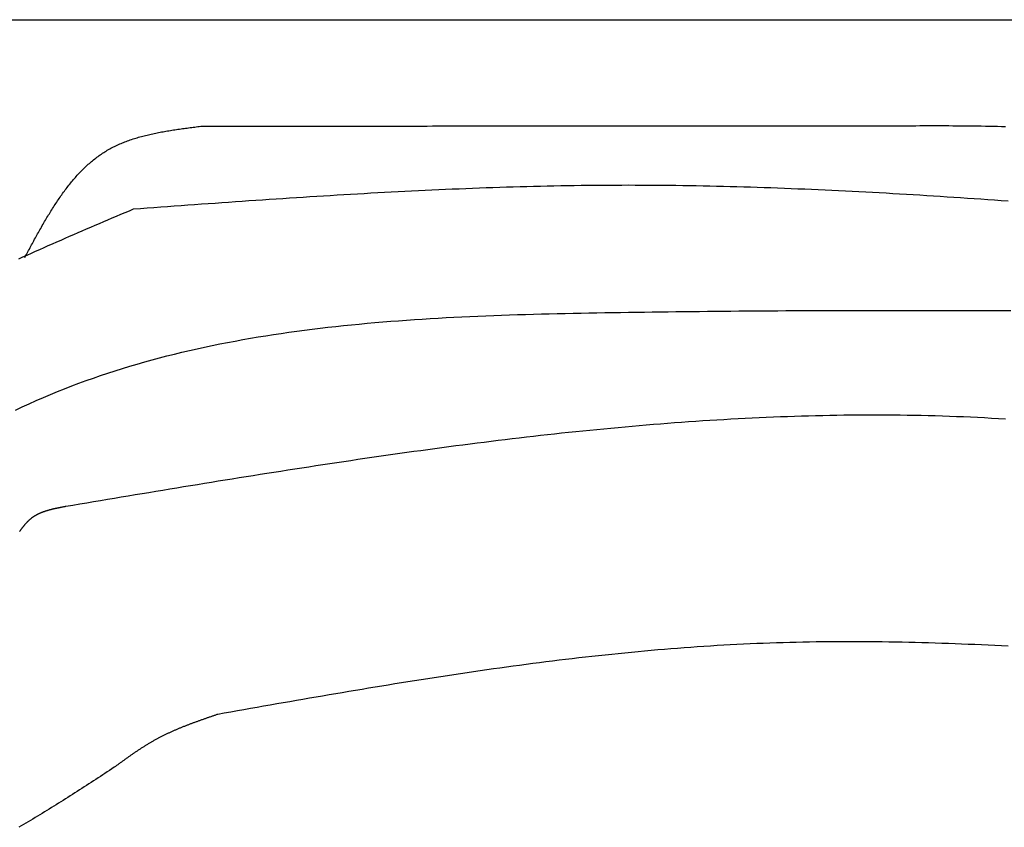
# Model space of a CAD drawing. Extents: x 715 to 7297, y 217 to 5760.
# Tile 9 of 89: x 1590 to 2255, y 2192 to 2737. Entities that reach past the tile are written whole.
import ezdxf

# ---------------------------------------------------------------- set-up
doc = ezdxf.new("R2010")
doc.units = 0
doc.layers.get('0').update_dxf_attribs({"linetype": 'CONTINUOUS'})
doc.layers.add('CAR', color=1, linetype='CONTINUOUS')

msp = doc.modelspace()

# ---------------------------------------------------------------- linework, layer by layer
msp.add_line((1171.672, 2737.271), (6251.55, 2737.271))
at = {"layer": 'CAR'}
for points in [[(1593.11, 2576.73, 0), (1593.61, 2577.67, 0), (1594.11, 2578.61, 0), (1594.62, 2579.55, 0), (1595.12, 2580.49, 0), (1595.63, 2581.43, 0), (1596.14, 2582.37, 0), (1596.64, 2583.31, 0), (1597.15, 2584.25, 0), (1597.66, 2585.18, 0), (1598.16, 2586.12, 0), (1598.67, 2587.05, 0), (1599.18, 2587.99, 0), (1599.69, 2588.92, 0), (1600.2, 2589.85, 0), (1600.72, 2590.78, 0), (1601.23, 2591.71, 0), (1601.74, 2592.64, 0), (1602.26, 2593.56, 0), (1602.78, 2594.48, 0), (1603.3, 2595.4, 0), (1603.82, 2596.32, 0), (1604.34, 2597.24, 0), (1604.86, 2598.15, 0), (1605.38, 2599.06, 0), (1605.91, 2599.97, 0), (1606.44, 2600.87, 0), (1606.97, 2601.78, 0), (1607.5, 2602.68, 0), (1608.03, 2603.57, 0), (1608.57, 2604.47, 0), (1609.11, 2605.36, 0), (1609.65, 2606.24, 0), (1610.19, 2607.12, 0), (1610.74, 2608, 0), (1611.28, 2608.88, 0), (1611.83, 2609.75, 0), (1612.39, 2610.62, 0), (1612.94, 2611.48, 0), (1613.5, 2612.34, 0), (1614.06, 2613.2, 0), (1614.62, 2614.05, 0), (1615.19, 2614.9, 0), (1615.76, 2615.74, 0), (1616.33, 2616.57, 0), (1616.91, 2617.41, 0), (1617.49, 2618.23, 0), (1618.07, 2619.06, 0), (1618.65, 2619.87, 0), (1619.24, 2620.69, 0), (1619.83, 2621.49, 0), (1620.43, 2622.29, 0), (1621.03, 2623.09, 0), (1621.63, 2623.88, 0), (1622.24, 2624.66, 0), (1622.85, 2625.44, 0), (1623.47, 2626.21, 0), (1624.09, 2626.98, 0), (1624.71, 2627.74, 0), (1625.34, 2628.49, 0), (1625.97, 2629.24, 0), (1626.6, 2629.98, 0), (1627.25, 2630.71, 0), (1627.89, 2631.44, 0), (1628.54, 2632.16, 0), (1629.19, 2632.87, 0), (1629.85, 2633.57, 0), (1630.51, 2634.27, 0), (1631.18, 2634.96, 0), (1631.86, 2635.64, 0), (1632.53, 2636.32, 0), (1633.22, 2636.99, 0), (1633.9, 2637.65, 0), (1634.6, 2638.3, 0), (1635.3, 2638.94, 0), (1636, 2639.58, 0), (1636.71, 2640.21, 0), (1637.42, 2640.83, 0), (1638.14, 2641.44, 0), (1638.87, 2642.04, 0), (1639.6, 2642.64, 0), (1640.34, 2643.22, 0), (1641.08, 2643.8, 0), (1641.83, 2644.36, 0), (1642.58, 2644.92, 0), (1643.34, 2645.47, 0), (1644.11, 2646.01, 0), (1644.88, 2646.54, 0), (1645.66, 2647.06, 0), (1646.45, 2647.57, 0), (1647.24, 2648.07, 0), (1648.04, 2648.56, 0), (1648.84, 2649.04, 0), (1649.65, 2649.51, 0), (1650.47, 2649.97, 0), (1651.3, 2650.42, 0), (1652.13, 2650.87, 0), (1652.96, 2651.3, 0), (1653.81, 2651.72, 0), (1654.66, 2652.13, 0), (1655.51, 2652.53, 0), (1656.37, 2652.93, 0), (1657.24, 2653.31, 0), (1658.12, 2653.69, 0), (1659, 2654.05, 0), (1659.88, 2654.41, 0), (1660.77, 2654.76, 0), (1661.67, 2655.1, 0), (1662.57, 2655.44, 0), (1663.47, 2655.76, 0), (1664.38, 2656.08, 0), (1665.3, 2656.39, 0), (1666.22, 2656.69, 0), (1667.15, 2656.99, 0), (1668.08, 2657.28, 0), (1669.01, 2657.56, 0), (1669.95, 2657.83, 0), (1670.89, 2658.1, 0), (1671.84, 2658.36, 0), (1672.79, 2658.62, 0), (1673.75, 2658.87, 0), (1674.71, 2659.11, 0), (1675.67, 2659.35, 0), (1676.64, 2659.58, 0), (1677.61, 2659.81, 0), (1678.58, 2660.03, 0), (1679.56, 2660.24, 0), (1680.54, 2660.45, 0), (1681.53, 2660.66, 0), (1682.52, 2660.86, 0), (1683.51, 2661.05, 0), (1684.5, 2661.24, 0), (1685.5, 2661.43, 0), (1686.5, 2661.61, 0), (1687.5, 2661.79, 0), (1688.5, 2661.97, 0), (1689.51, 2662.14, 0), (1690.52, 2662.31, 0), (1691.53, 2662.47, 0), (1692.54, 2662.63, 0), (1693.56, 2662.79, 0), (1694.58, 2662.94, 0), (1695.6, 2663.09, 0), (1696.62, 2663.24, 0), (1697.64, 2663.39, 0), (1698.66, 2663.54, 0), (1699.69, 2663.68, 0), (1700.72, 2663.82, 0), (1701.74, 2663.96, 0), (1702.77, 2664.09, 0), (1703.8, 2664.23, 0), (1704.83, 2664.36, 0), (1705.87, 2664.49, 0), (1706.9, 2664.63, 0), (1707.93, 2664.76, 0), (1708.97, 2664.89, 0), (1710, 2665.02, 0), (1711.03, 2665.14, 0), (1712.07, 2665.27, 0), (1713.1, 2665.4, 0)], [(1713.1, 2665.4, 0), (1716.72, 2665.4, 0), (1720.34, 2665.4, 0), (1723.96, 2665.41, 0), (1727.59, 2665.41, 0), (1731.21, 2665.41, 0), (1734.83, 2665.41, 0), (1738.45, 2665.41, 0), (1742.07, 2665.41, 0), (1745.69, 2665.41, 0), (1749.31, 2665.42, 0), (1752.93, 2665.42, 0), (1756.55, 2665.42, 0), (1760.17, 2665.42, 0), (1763.79, 2665.42, 0), (1767.41, 2665.42, 0), (1771.03, 2665.42, 0), (1774.65, 2665.43, 0), (1778.27, 2665.43, 0), (1781.89, 2665.43, 0), (1785.51, 2665.43, 0), (1789.13, 2665.43, 0), (1792.75, 2665.43, 0), (1796.38, 2665.44, 0), (1800, 2665.44, 0), (1803.62, 2665.44, 0), (1807.24, 2665.44, 0), (1810.86, 2665.44, 0), (1814.48, 2665.44, 0), (1818.1, 2665.44, 0), (1821.72, 2665.45, 0), (1825.34, 2665.45, 0), (1828.96, 2665.45, 0), (1832.58, 2665.45, 0), (1836.2, 2665.45, 0), (1839.82, 2665.45, 0), (1843.44, 2665.45, 0), (1847.06, 2665.46, 0), (1850.68, 2665.46, 0), (1854.3, 2665.46, 0), (1857.92, 2665.46, 0), (1861.55, 2665.46, 0), (1865.17, 2665.46, 0), (1868.79, 2665.47, 0), (1872.41, 2665.47, 0), (1876.03, 2665.47, 0), (1879.65, 2665.47, 0), (1883.27, 2665.47, 0), (1886.89, 2665.47, 0), (1890.51, 2665.47, 0), (1894.13, 2665.48, 0), (1897.75, 2665.48, 0), (1901.37, 2665.48, 0), (1904.99, 2665.48, 0), (1908.61, 2665.48, 0), (1912.23, 2665.48, 0), (1915.85, 2665.48, 0), (1919.47, 2665.49, 0), (1923.09, 2665.49, 0), (1926.71, 2665.49, 0), (1930.34, 2665.49, 0), (1933.96, 2665.49, 0), (1937.58, 2665.49, 0), (1941.2, 2665.49, 0), (1944.82, 2665.5, 0), (1948.44, 2665.5, 0), (1952.06, 2665.5, 0), (1955.68, 2665.5, 0), (1959.3, 2665.5, 0), (1962.92, 2665.5, 0), (1966.54, 2665.51, 0), (1970.16, 2665.51, 0), (1973.78, 2665.51, 0), (1977.4, 2665.51, 0), (1981.02, 2665.51, 0), (1984.64, 2665.51, 0), (1988.26, 2665.51, 0), (1991.88, 2665.52, 0), (1995.5, 2665.52, 0), (1999.13, 2665.52, 0), (2002.75, 2665.52, 0), (2006.37, 2665.52, 0), (2009.99, 2665.52, 0), (2013.61, 2665.52, 0), (2017.23, 2665.53, 0), (2020.85, 2665.53, 0), (2024.47, 2665.53, 0), (2028.09, 2665.53, 0), (2031.71, 2665.53, 0), (2035.33, 2665.53, 0), (2038.95, 2665.53, 0), (2042.57, 2665.54, 0), (2046.19, 2665.54, 0), (2049.81, 2665.54, 0), (2053.43, 2665.54, 0), (2057.05, 2665.54, 0), (2060.67, 2665.54, 0), (2064.3, 2665.55, 0), (2067.92, 2665.55, 0), (2071.54, 2665.55, 0), (2075.16, 2665.55, 0), (2078.78, 2665.55, 0), (2082.4, 2665.55, 0), (2086.02, 2665.55, 0), (2089.64, 2665.56, 0), (2093.26, 2665.56, 0), (2096.88, 2665.56, 0), (2100.5, 2665.56, 0), (2104.12, 2665.56, 0), (2107.74, 2665.56, 0), (2111.36, 2665.56, 0), (2114.98, 2665.57, 0), (2118.6, 2665.57, 0), (2122.22, 2665.57, 0), (2125.84, 2665.57, 0), (2129.46, 2665.57, 0), (2133.09, 2665.57, 0), (2136.71, 2665.58, 0), (2140.33, 2665.58, 0), (2143.95, 2665.58, 0), (2147.57, 2665.58, 0), (2151.19, 2665.58, 0), (2154.81, 2665.58, 0), (2158.43, 2665.58, 0), (2162.05, 2665.59, 0), (2165.67, 2665.59, 0), (2169.29, 2665.59, 0), (2172.91, 2665.59, 0)], [(2172.91, 2665.59, 0), (2175.72, 2665.6, 0), (2178.53, 2665.62, 0), (2181.33, 2665.63, 0), (2184.14, 2665.65, 0), (2186.94, 2665.66, 0), (2189.75, 2665.67, 0), (2192.55, 2665.68, 0), (2195.35, 2665.69, 0), (2198.15, 2665.7, 0), (2200.95, 2665.71, 0), (2203.74, 2665.71, 0), (2206.53, 2665.71, 0), (2209.32, 2665.71, 0), (2212.1, 2665.71, 0), (2214.88, 2665.71, 0), (2217.66, 2665.7, 0), (2220.43, 2665.69, 0), (2223.19, 2665.67, 0), (2225.96, 2665.65, 0), (2228.71, 2665.63, 0), (2231.47, 2665.6, 0), (2234.21, 2665.57, 0), (2236.95, 2665.54, 0), (2239.69, 2665.5, 0), (2242.42, 2665.46, 0), (2245.14, 2665.41, 0), (2247.85, 2665.36, 0), (2250.56, 2665.3, 0), (2253.26, 2665.23, 0), (2255.95, 2665.16, 0)], [(1666.65, 2609.5, 0), (1671.23, 2609.83, 0), (1675.81, 2610.16, 0), (1680.4, 2610.49, 0), (1684.98, 2610.82, 0), (1689.56, 2611.15, 0), (1694.14, 2611.48, 0), (1698.73, 2611.81, 0), (1703.31, 2612.14, 0), (1707.89, 2612.47, 0), (1712.48, 2612.8, 0), (1717.06, 2613.12, 0), (1721.64, 2613.44, 0), (1726.22, 2613.77, 0), (1730.81, 2614.09, 0), (1735.39, 2614.41, 0), (1739.97, 2614.72, 0), (1744.56, 2615.04, 0), (1749.14, 2615.35, 0), (1753.72, 2615.66, 0), (1758.3, 2615.97, 0), (1762.89, 2616.28, 0), (1767.47, 2616.58, 0), (1772.05, 2616.88, 0), (1776.63, 2617.18, 0), (1781.22, 2617.47, 0), (1785.8, 2617.76, 0), (1790.38, 2618.05, 0), (1794.97, 2618.34, 0), (1799.55, 2618.62, 0), (1804.13, 2618.89, 0), (1808.71, 2619.17, 0), (1813.3, 2619.44, 0), (1817.88, 2619.7, 0), (1822.46, 2619.97, 0), (1827.04, 2620.22, 0), (1831.63, 2620.48, 0), (1836.21, 2620.73, 0), (1840.79, 2620.97, 0), (1845.37, 2621.21, 0), (1849.96, 2621.44, 0), (1854.54, 2621.67, 0), (1859.12, 2621.9, 0), (1863.7, 2622.12, 0), (1868.29, 2622.33, 0), (1872.87, 2622.54, 0), (1877.45, 2622.74, 0), (1882.03, 2622.94, 0), (1886.62, 2623.13, 0), (1891.2, 2623.31, 0), (1895.78, 2623.49, 0), (1900.36, 2623.66, 0), (1904.95, 2623.83, 0), (1909.53, 2623.99, 0), (1914.11, 2624.14, 0), (1918.69, 2624.29, 0), (1923.28, 2624.43, 0), (1927.86, 2624.56, 0), (1932.44, 2624.68, 0), (1937.02, 2624.8, 0), (1941.61, 2624.91, 0), (1946.19, 2625.01, 0), (1950.77, 2625.11, 0), (1955.35, 2625.2, 0), (1959.94, 2625.28, 0), (1964.52, 2625.35, 0), (1969.1, 2625.41, 0), (1973.68, 2625.47, 0), (1978.26, 2625.51, 0), (1982.85, 2625.55, 0), (1987.43, 2625.58, 0), (1992.01, 2625.6, 0), (1996.59, 2625.61, 0), (2001.18, 2625.62, 0), (2005.76, 2625.61, 0), (2010.34, 2625.6, 0), (2014.92, 2625.57, 0), (2019.5, 2625.54, 0), (2024.09, 2625.5, 0), (2028.67, 2625.46, 0), (2033.25, 2625.4, 0), (2037.83, 2625.34, 0), (2042.41, 2625.27, 0), (2047, 2625.19, 0), (2051.58, 2625.1, 0), (2056.16, 2625.01, 0), (2060.74, 2624.9, 0), (2065.32, 2624.79, 0), (2069.91, 2624.68, 0), (2074.49, 2624.55, 0), (2079.07, 2624.42, 0), (2083.65, 2624.29, 0), (2088.23, 2624.14, 0), (2092.81, 2623.99, 0), (2097.4, 2623.83, 0), (2101.98, 2623.67, 0), (2106.56, 2623.5, 0), (2111.14, 2623.32, 0), (2115.72, 2623.13, 0), (2120.31, 2622.94, 0), (2124.89, 2622.75, 0), (2129.47, 2622.55, 0), (2134.05, 2622.34, 0), (2138.63, 2622.12, 0), (2143.21, 2621.91, 0), (2147.8, 2621.68, 0), (2152.38, 2621.45, 0), (2156.96, 2621.21, 0), (2161.54, 2620.97, 0), (2166.12, 2620.73, 0), (2170.7, 2620.48, 0), (2175.29, 2620.22, 0), (2179.87, 2619.96, 0), (2184.45, 2619.69, 0), (2189.03, 2619.42, 0), (2193.61, 2619.15, 0), (2198.19, 2618.87, 0), (2202.78, 2618.59, 0), (2207.36, 2618.3, 0), (2211.94, 2618.01, 0), (2216.52, 2617.71, 0), (2221.1, 2617.41, 0), (2225.68, 2617.11, 0), (2230.27, 2616.8, 0), (2234.85, 2616.49, 0), (2239.43, 2616.17, 0), (2244.01, 2615.85, 0), (2248.59, 2615.53, 0), (2253.17, 2615.21, 0), (2257.75, 2614.88, 0)], [(1589, 2575.72, 0), (1591.84, 2577.01, 0), (1594.69, 2578.3, 0), (1597.53, 2579.58, 0), (1600.38, 2580.86, 0), (1603.24, 2582.13, 0), (1606.1, 2583.4, 0), (1608.96, 2584.67, 0), (1611.82, 2585.93, 0), (1614.69, 2587.19, 0), (1617.56, 2588.45, 0), (1620.44, 2589.7, 0), (1623.31, 2590.95, 0), (1626.19, 2592.2, 0), (1629.07, 2593.44, 0), (1631.95, 2594.69, 0), (1634.84, 2595.93, 0), (1637.72, 2597.17, 0), (1640.61, 2598.41, 0), (1643.5, 2599.64, 0), (1646.39, 2600.88, 0), (1649.28, 2602.11, 0), (1652.18, 2603.34, 0), (1655.07, 2604.57, 0), (1657.96, 2605.81, 0), (1660.86, 2607.04, 0), (1663.75, 2608.27, 0), (1666.65, 2609.5, 0)], [(1586.69, 2473.48, 0), (1591.39, 2475.7, 0), (1596.11, 2477.88, 0), (1600.84, 2480, 0), (1605.6, 2482.07, 0), (1610.38, 2484.09, 0), (1615.17, 2486.07, 0), (1619.98, 2487.99, 0), (1624.82, 2489.87, 0), (1629.67, 2491.69, 0), (1634.54, 2493.47, 0), (1639.42, 2495.21, 0), (1644.33, 2496.9, 0), (1649.25, 2498.54, 0), (1654.18, 2500.14, 0), (1659.14, 2501.7, 0), (1664.11, 2503.21, 0), (1669.09, 2504.68, 0), (1674.1, 2506.11, 0), (1679.11, 2507.49, 0), (1684.14, 2508.84, 0), (1689.19, 2510.15, 0), (1694.25, 2511.41, 0), (1699.32, 2512.64, 0), (1704.41, 2513.83, 0), (1709.51, 2514.99, 0), (1714.62, 2516.1, 0), (1719.75, 2517.18, 0), (1724.89, 2518.23, 0), (1730.04, 2519.24, 0), (1735.2, 2520.21, 0), (1740.38, 2521.16, 0), (1745.56, 2522.07, 0), (1750.76, 2522.94, 0), (1755.96, 2523.79, 0), (1761.18, 2524.6, 0), (1766.4, 2525.39, 0), (1771.64, 2526.14, 0), (1776.88, 2526.87, 0), (1782.14, 2527.57, 0), (1787.4, 2528.24, 0), (1792.67, 2528.88, 0), (1797.94, 2529.5, 0), (1803.23, 2530.09, 0), (1808.52, 2530.65, 0), (1813.82, 2531.19, 0), (1819.13, 2531.71, 0), (1824.44, 2532.2, 0), (1829.76, 2532.67, 0), (1835.08, 2533.12, 0), (1840.41, 2533.55, 0), (1845.75, 2533.96, 0), (1851.08, 2534.34, 0), (1856.43, 2534.71, 0), (1861.78, 2535.06, 0), (1867.13, 2535.39, 0), (1872.48, 2535.7, 0), (1877.84, 2536, 0), (1883.2, 2536.28, 0), (1888.56, 2536.54, 0), (1893.93, 2536.79, 0), (1899.3, 2537.03, 0), (1904.67, 2537.25, 0), (1910.04, 2537.46, 0), (1915.41, 2537.66, 0), (1920.78, 2537.84, 0), (1926.15, 2538.02, 0), (1931.52, 2538.18, 0), (1936.9, 2538.33, 0), (1942.27, 2538.48, 0), (1947.64, 2538.61, 0), (1953.01, 2538.74, 0), (1958.37, 2538.86, 0), (1963.74, 2538.98, 0), (1969.1, 2539.09, 0), (1974.46, 2539.19, 0), (1979.82, 2539.29, 0), (1985.17, 2539.38, 0), (1990.52, 2539.47, 0), (1995.87, 2539.56, 0), (2001.22, 2539.65, 0), (2006.56, 2539.73, 0), (2011.89, 2539.81, 0), (2017.23, 2539.88, 0), (2022.56, 2539.95, 0), (2027.89, 2540.02, 0), (2033.21, 2540.09, 0), (2038.53, 2540.15, 0), (2043.85, 2540.21, 0), (2049.16, 2540.27, 0), (2054.48, 2540.33, 0), (2059.79, 2540.38, 0), (2065.09, 2540.43, 0), (2070.39, 2540.48, 0), (2075.69, 2540.52, 0), (2080.99, 2540.56, 0), (2086.29, 2540.6, 0), (2091.58, 2540.64, 0), (2096.87, 2540.67, 0), (2102.15, 2540.71, 0), (2107.44, 2540.74, 0), (2112.72, 2540.76, 0), (2118, 2540.79, 0), (2123.27, 2540.81, 0), (2128.55, 2540.83, 0), (2133.82, 2540.85, 0), (2139.09, 2540.87, 0), (2144.35, 2540.88, 0), (2149.62, 2540.89, 0), (2154.88, 2540.9, 0), (2160.14, 2540.91, 0), (2165.4, 2540.92, 0), (2170.65, 2540.92, 0), (2175.91, 2540.92, 0), (2181.16, 2540.92, 0), (2186.41, 2540.92, 0), (2191.66, 2540.92, 0), (2196.9, 2540.91, 0), (2202.15, 2540.91, 0), (2207.39, 2540.9, 0), (2212.63, 2540.89, 0), (2217.87, 2540.88, 0), (2223.11, 2540.86, 0), (2228.34, 2540.85, 0), (2233.58, 2540.83, 0), (2238.81, 2540.82, 0), (2244.04, 2540.8, 0), (2249.27, 2540.78, 0), (2254.5, 2540.76, 0), (2259.72, 2540.73, 0)], [(2256.01, 2467.41, 0), (2251.27, 2467.7, 0), (2246.54, 2467.98, 0), (2241.8, 2468.24, 0), (2237.06, 2468.48, 0), (2232.32, 2468.7, 0), (2227.58, 2468.91, 0), (2222.84, 2469.1, 0), (2218.09, 2469.28, 0), (2213.35, 2469.43, 0), (2208.6, 2469.58, 0), (2203.85, 2469.7, 0), (2199.1, 2469.81, 0), (2194.35, 2469.91, 0), (2189.6, 2469.99, 0), (2184.84, 2470.05, 0), (2180.09, 2470.1, 0), (2175.33, 2470.14, 0), (2170.57, 2470.16, 0), (2165.81, 2470.16, 0), (2161.06, 2470.15, 0), (2156.29, 2470.13, 0), (2151.53, 2470.09, 0), (2146.77, 2470.03, 0), (2142.01, 2469.97, 0), (2137.24, 2469.89, 0), (2132.48, 2469.79, 0), (2127.71, 2469.68, 0), (2122.94, 2469.56, 0), (2118.18, 2469.42, 0), (2113.41, 2469.27, 0), (2108.64, 2469.11, 0), (2103.87, 2468.94, 0), (2099.1, 2468.75, 0), (2094.33, 2468.55, 0), (2089.56, 2468.34, 0), (2084.79, 2468.11, 0), (2080.02, 2467.87, 0), (2075.25, 2467.62, 0), (2070.47, 2467.36, 0), (2065.7, 2467.09, 0), (2060.93, 2466.8, 0), (2056.16, 2466.51, 0), (2051.38, 2466.2, 0), (2046.61, 2465.88, 0), (2041.84, 2465.55, 0), (2037.06, 2465.21, 0), (2032.29, 2464.86, 0), (2027.52, 2464.49, 0), (2022.75, 2464.12, 0), (2017.97, 2463.74, 0), (2013.2, 2463.34, 0), (2008.43, 2462.94, 0), (2003.66, 2462.52, 0), (1998.88, 2462.1, 0), (1994.11, 2461.67, 0), (1989.34, 2461.22, 0), (1984.57, 2460.77, 0), (1979.8, 2460.31, 0), (1975.03, 2459.84, 0), (1970.26, 2459.36, 0), (1965.49, 2458.87, 0), (1960.72, 2458.37, 0), (1955.95, 2457.86, 0), (1951.19, 2457.35, 0), (1946.42, 2456.82, 0), (1941.65, 2456.29, 0), (1936.89, 2455.75, 0), (1932.13, 2455.2, 0), (1927.36, 2454.65, 0), (1922.6, 2454.09, 0), (1917.84, 2453.52, 0), (1913.08, 2452.94, 0), (1908.32, 2452.35, 0), (1903.56, 2451.76, 0), (1898.8, 2451.16, 0), (1894.05, 2450.56, 0), (1889.29, 2449.95, 0), (1884.54, 2449.33, 0), (1879.78, 2448.7, 0), (1875.03, 2448.07, 0), (1870.28, 2447.43, 0), (1865.53, 2446.79, 0), (1860.79, 2446.14, 0), (1856.04, 2445.49, 0), (1851.3, 2444.83, 0), (1846.55, 2444.16, 0), (1841.81, 2443.49, 0), (1837.07, 2442.82, 0), (1832.34, 2442.14, 0), (1827.6, 2441.45, 0), (1822.86, 2440.76, 0), (1818.13, 2440.07, 0), (1813.4, 2439.37, 0), (1808.67, 2438.67, 0), (1803.94, 2437.96, 0), (1799.22, 2437.25, 0), (1794.49, 2436.53, 0), (1789.77, 2435.81, 0), (1785.05, 2435.09, 0), (1780.33, 2434.37, 0), (1775.62, 2433.64, 0), (1770.91, 2432.91, 0), (1766.19, 2432.17, 0), (1761.48, 2431.43, 0), (1756.78, 2430.69, 0), (1752.07, 2429.95, 0), (1747.37, 2429.2, 0), (1742.67, 2428.46, 0), (1737.97, 2427.71, 0), (1733.27, 2426.95, 0), (1728.57, 2426.2, 0), (1723.88, 2425.44, 0), (1719.19, 2424.68, 0), (1714.49, 2423.92, 0), (1709.8, 2423.16, 0), (1705.11, 2422.39, 0), (1700.43, 2421.63, 0), (1695.74, 2420.86, 0), (1691.05, 2420.09, 0), (1686.37, 2419.32, 0), (1681.69, 2418.54, 0), (1677, 2417.77, 0), (1672.32, 2417, 0), (1667.64, 2416.22, 0), (1662.96, 2415.44, 0), (1658.28, 2414.67, 0), (1653.6, 2413.89, 0), (1648.92, 2413.11, 0), (1644.24, 2412.33, 0), (1639.56, 2411.55, 0), (1634.89, 2410.77, 0), (1630.21, 2409.99, 0), (1625.53, 2409.21, 0), (1620.85, 2408.43, 0)], [(1620.85, 2408.43, 0), (1620.57, 2408.38, 0), (1620.29, 2408.33, 0), (1620.01, 2408.27, 0), (1619.72, 2408.22, 0), (1619.44, 2408.17, 0), (1619.16, 2408.12, 0), (1618.88, 2408.06, 0), (1618.6, 2408.01, 0), (1618.32, 2407.96, 0), (1618.03, 2407.9, 0), (1617.75, 2407.85, 0), (1617.47, 2407.8, 0), (1617.19, 2407.74, 0), (1616.91, 2407.69, 0), (1616.63, 2407.63, 0), (1616.35, 2407.58, 0), (1616.07, 2407.52, 0), (1615.79, 2407.47, 0), (1615.51, 2407.41, 0), (1615.23, 2407.35, 0), (1614.95, 2407.29, 0), (1614.68, 2407.24, 0), (1614.4, 2407.18, 0), (1614.12, 2407.12, 0), (1613.84, 2407.06, 0), (1613.57, 2407, 0), (1613.29, 2406.94, 0), (1613.02, 2406.87, 0), (1612.74, 2406.81, 0), (1612.47, 2406.75, 0), (1612.19, 2406.68, 0), (1611.92, 2406.62, 0), (1611.65, 2406.55, 0), (1611.38, 2406.49, 0), (1611.1, 2406.42, 0), (1610.83, 2406.35, 0), (1610.56, 2406.28, 0), (1610.29, 2406.21, 0), (1610.03, 2406.14, 0), (1609.76, 2406.07, 0), (1609.49, 2405.99, 0), (1609.22, 2405.92, 0), (1608.96, 2405.84, 0), (1608.69, 2405.77, 0), (1608.43, 2405.69, 0), (1608.17, 2405.61, 0), (1607.9, 2405.53, 0), (1607.64, 2405.45, 0), (1607.38, 2405.37, 0), (1607.12, 2405.28, 0), (1606.86, 2405.2, 0), (1606.6, 2405.11, 0), (1606.35, 2405.03, 0), (1606.09, 2404.94, 0), (1605.84, 2404.85, 0), (1605.58, 2404.76, 0), (1605.33, 2404.66, 0), (1605.08, 2404.57, 0), (1604.83, 2404.47, 0), (1604.58, 2404.37, 0), (1604.33, 2404.28, 0), (1604.08, 2404.17, 0), (1603.83, 2404.07, 0), (1603.59, 2403.97, 0), (1603.34, 2403.86, 0), (1603.1, 2403.76, 0), (1602.86, 2403.65, 0), (1602.62, 2403.54, 0), (1602.38, 2403.42, 0), (1602.14, 2403.31, 0), (1601.9, 2403.19, 0), (1601.67, 2403.08, 0), (1601.43, 2402.96, 0), (1601.2, 2402.84, 0), (1600.97, 2402.71, 0), (1600.74, 2402.59, 0), (1600.51, 2402.46, 0), (1600.28, 2402.33, 0), (1600.06, 2402.2, 0), (1599.83, 2402.07, 0), (1599.61, 2401.93, 0), (1599.39, 2401.8, 0), (1599.17, 2401.66, 0), (1598.95, 2401.51, 0), (1598.73, 2401.37, 0), (1598.52, 2401.23, 0), (1598.31, 2401.08, 0), (1598.09, 2400.93, 0), (1597.88, 2400.77, 0), (1597.67, 2400.62, 0), (1597.47, 2400.46, 0), (1597.26, 2400.3, 0), (1597.06, 2400.14, 0), (1596.86, 2399.98, 0), (1596.65, 2399.81, 0), (1596.46, 2399.64, 0), (1596.26, 2399.47, 0), (1596.06, 2399.3, 0), (1595.87, 2399.12, 0), (1595.68, 2398.95, 0), (1595.49, 2398.77, 0), (1595.3, 2398.59, 0), (1595.11, 2398.4, 0), (1594.92, 2398.22, 0), (1594.74, 2398.03, 0), (1594.55, 2397.84, 0), (1594.37, 2397.65, 0), (1594.19, 2397.46, 0), (1594.01, 2397.26, 0), (1593.83, 2397.06, 0), (1593.65, 2396.87, 0), (1593.48, 2396.66, 0), (1593.3, 2396.46, 0), (1593.13, 2396.26, 0), (1592.95, 2396.05, 0), (1592.78, 2395.85, 0), (1592.61, 2395.64, 0), (1592.44, 2395.43, 0), (1592.27, 2395.22, 0), (1592.11, 2395.01, 0), (1591.94, 2394.79, 0), (1591.77, 2394.58, 0), (1591.61, 2394.36, 0), (1591.45, 2394.14, 0), (1591.28, 2393.92, 0), (1591.12, 2393.7, 0), (1590.96, 2393.48, 0), (1590.8, 2393.26, 0), (1590.64, 2393.03, 0), (1590.48, 2392.81, 0), (1590.33, 2392.58, 0), (1590.17, 2392.36, 0), (1590.01, 2392.13, 0), (1589.86, 2391.9, 0), (1589.7, 2391.67, 0), (1589.55, 2391.44, 0)], [(2257.75, 2314.07, 0), (2253.28, 2314.3, 0), (2248.8, 2314.51, 0), (2244.32, 2314.73, 0), (2239.84, 2314.93, 0), (2235.36, 2315.13, 0), (2230.88, 2315.31, 0), (2226.4, 2315.49, 0), (2221.93, 2315.66, 0), (2217.45, 2315.82, 0), (2212.97, 2315.98, 0), (2208.5, 2316.12, 0), (2204.02, 2316.25, 0), (2199.55, 2316.38, 0), (2195.07, 2316.49, 0), (2190.6, 2316.59, 0), (2186.12, 2316.69, 0), (2181.65, 2316.77, 0), (2177.18, 2316.85, 0), (2172.71, 2316.91, 0), (2168.23, 2316.96, 0), (2163.76, 2317, 0), (2159.29, 2317.03, 0), (2154.82, 2317.05, 0), (2150.35, 2317.05, 0), (2145.88, 2317.05, 0), (2141.41, 2317.03, 0), (2136.94, 2317, 0), (2132.48, 2316.96, 0), (2128.01, 2316.9, 0), (2123.54, 2316.83, 0), (2119.08, 2316.75, 0), (2114.61, 2316.66, 0), (2110.15, 2316.55, 0), (2105.68, 2316.43, 0), (2101.22, 2316.3, 0), (2096.76, 2316.15, 0), (2092.29, 2315.98, 0), (2087.83, 2315.81, 0), (2083.37, 2315.62, 0), (2078.91, 2315.41, 0), (2074.45, 2315.19, 0), (2069.99, 2314.95, 0), (2065.53, 2314.71, 0), (2061.08, 2314.44, 0), (2056.62, 2314.17, 0), (2052.16, 2313.88, 0), (2047.71, 2313.58, 0), (2043.25, 2313.26, 0), (2038.79, 2312.94, 0), (2034.34, 2312.6, 0), (2029.89, 2312.24, 0), (2025.43, 2311.88, 0), (2020.98, 2311.5, 0), (2016.53, 2311.11, 0), (2012.08, 2310.71, 0), (2007.62, 2310.3, 0), (2003.17, 2309.88, 0), (1998.72, 2309.44, 0), (1994.27, 2309, 0), (1989.82, 2308.54, 0), (1985.38, 2308.07, 0), (1980.93, 2307.59, 0), (1976.48, 2307.11, 0), (1972.03, 2306.61, 0), (1967.59, 2306.1, 0), (1963.14, 2305.58, 0), (1958.69, 2305.05, 0), (1954.25, 2304.52, 0), (1949.8, 2303.97, 0), (1945.36, 2303.41, 0), (1940.91, 2302.85, 0), (1936.47, 2302.28, 0), (1932.02, 2301.7, 0), (1927.58, 2301.11, 0), (1923.14, 2300.51, 0), (1918.7, 2299.9, 0), (1914.25, 2299.29, 0), (1909.81, 2298.67, 0), (1905.37, 2298.04, 0), (1900.93, 2297.4, 0), (1896.49, 2296.76, 0), (1892.05, 2296.11, 0), (1887.61, 2295.45, 0), (1883.17, 2294.79, 0), (1878.73, 2294.12, 0), (1874.29, 2293.44, 0), (1869.85, 2292.76, 0), (1865.41, 2292.07, 0), (1860.97, 2291.38, 0), (1856.53, 2290.68, 0), (1852.09, 2289.97, 0), (1847.66, 2289.26, 0), (1843.22, 2288.55, 0), (1838.78, 2287.83, 0), (1834.34, 2287.1, 0), (1829.91, 2286.37, 0), (1825.47, 2285.64, 0), (1821.03, 2284.9, 0), (1816.6, 2284.16, 0), (1812.16, 2283.42, 0), (1807.72, 2282.67, 0), (1803.29, 2281.92, 0), (1798.85, 2281.16, 0), (1794.42, 2280.4, 0), (1789.98, 2279.64, 0), (1785.55, 2278.88, 0), (1781.11, 2278.11, 0), (1776.67, 2277.35, 0), (1772.24, 2276.58, 0), (1767.8, 2275.8, 0), (1763.37, 2275.03, 0), (1758.93, 2274.25, 0), (1754.5, 2273.48, 0), (1750.06, 2272.7, 0), (1745.63, 2271.92, 0), (1741.19, 2271.14, 0), (1736.76, 2270.36, 0), (1732.32, 2269.58, 0), (1727.89, 2268.79, 0), (1723.46, 2268.01, 0)], [(1723.46, 2268.01, 0), (1722.98, 2267.85, 0), (1722.51, 2267.69, 0), (1722.03, 2267.52, 0), (1721.56, 2267.36, 0), (1721.09, 2267.2, 0), (1720.62, 2267.04, 0), (1720.14, 2266.87, 0), (1719.67, 2266.71, 0), (1719.2, 2266.55, 0), (1718.72, 2266.39, 0), (1718.25, 2266.22, 0), (1717.78, 2266.06, 0), (1717.3, 2265.9, 0), (1716.83, 2265.73, 0), (1716.36, 2265.57, 0), (1715.89, 2265.4, 0), (1715.42, 2265.24, 0), (1714.94, 2265.07, 0), (1714.47, 2264.91, 0), (1714, 2264.74, 0), (1713.53, 2264.58, 0), (1713.06, 2264.41, 0), (1712.59, 2264.24, 0), (1712.12, 2264.08, 0), (1711.65, 2263.91, 0), (1711.18, 2263.74, 0), (1710.71, 2263.57, 0), (1710.24, 2263.4, 0), (1709.77, 2263.23, 0), (1709.3, 2263.06, 0), (1708.83, 2262.89, 0), (1708.36, 2262.72, 0), (1707.89, 2262.55, 0), (1707.42, 2262.38, 0), (1706.96, 2262.2, 0), (1706.49, 2262.03, 0), (1706.02, 2261.86, 0), (1705.55, 2261.68, 0), (1705.09, 2261.51, 0), (1704.62, 2261.33, 0), (1704.16, 2261.15, 0), (1703.69, 2260.97, 0), (1703.23, 2260.8, 0), (1702.76, 2260.62, 0), (1702.3, 2260.44, 0), (1701.84, 2260.26, 0), (1701.37, 2260.07, 0), (1700.91, 2259.89, 0), (1700.45, 2259.71, 0), (1699.99, 2259.52, 0), (1699.53, 2259.34, 0), (1699.07, 2259.15, 0), (1698.6, 2258.96, 0), (1698.15, 2258.78, 0), (1697.69, 2258.59, 0), (1697.23, 2258.4, 0), (1696.77, 2258.21, 0), (1696.31, 2258.01, 0), (1695.86, 2257.82, 0), (1695.4, 2257.63, 0), (1694.94, 2257.43, 0), (1694.49, 2257.23, 0), (1694.03, 2257.04, 0), (1693.58, 2256.84, 0), (1693.13, 2256.64, 0), (1692.67, 2256.44, 0), (1692.22, 2256.24, 0), (1691.77, 2256.03, 0), (1691.32, 2255.83, 0), (1690.87, 2255.62, 0), (1690.42, 2255.41, 0), (1689.97, 2255.21, 0), (1689.52, 2255, 0), (1689.08, 2254.78, 0), (1688.63, 2254.57, 0), (1688.18, 2254.36, 0), (1687.74, 2254.14, 0), (1687.29, 2253.93, 0), (1686.85, 2253.71, 0), (1686.41, 2253.49, 0), (1685.96, 2253.27, 0), (1685.52, 2253.05, 0), (1685.08, 2252.82, 0), (1684.64, 2252.6, 0), (1684.2, 2252.37, 0), (1683.76, 2252.14, 0), (1683.33, 2251.91, 0), (1682.89, 2251.68, 0), (1682.46, 2251.45, 0), (1682.02, 2251.21, 0), (1681.59, 2250.98, 0), (1681.15, 2250.74, 0), (1680.72, 2250.5, 0), (1680.29, 2250.26, 0), (1679.86, 2250.02, 0), (1679.43, 2249.77, 0), (1679, 2249.52, 0), (1678.57, 2249.28, 0), (1678.15, 2249.03, 0), (1677.72, 2248.78, 0), (1677.29, 2248.53, 0), (1676.87, 2248.27, 0), (1676.44, 2248.02, 0), (1676.02, 2247.76, 0), (1675.6, 2247.5, 0), (1675.18, 2247.24, 0), (1674.76, 2246.98, 0), (1674.34, 2246.72, 0), (1673.92, 2246.46, 0), (1673.5, 2246.19, 0), (1673.08, 2245.93, 0), (1672.66, 2245.66, 0), (1672.24, 2245.39, 0), (1671.83, 2245.13, 0), (1671.41, 2244.86, 0), (1670.99, 2244.58, 0), (1670.58, 2244.31, 0), (1670.17, 2244.04, 0), (1669.75, 2243.76, 0), (1669.34, 2243.49, 0), (1668.93, 2243.21, 0), (1668.51, 2242.94, 0), (1668.1, 2242.66, 0), (1667.69, 2242.38, 0), (1667.28, 2242.1, 0), (1666.87, 2241.82, 0), (1666.46, 2241.54, 0), (1666.05, 2241.25, 0), (1665.64, 2240.97, 0), (1665.23, 2240.69, 0), (1664.82, 2240.4, 0), (1664.42, 2240.12, 0), (1664.01, 2239.83, 0), (1663.6, 2239.54, 0), (1663.2, 2239.26, 0), (1662.79, 2238.97, 0), (1662.38, 2238.68, 0), (1661.98, 2238.39, 0), (1661.57, 2238.1, 0), (1661.17, 2237.81, 0), (1660.76, 2237.52, 0), (1660.36, 2237.23, 0), (1659.95, 2236.94, 0), (1659.55, 2236.65, 0), (1659.14, 2236.35, 0), (1658.74, 2236.06, 0), (1658.33, 2235.77, 0), (1657.93, 2235.48, 0), (1657.53, 2235.18, 0), (1657.12, 2234.89, 0), (1656.72, 2234.59, 0), (1656.32, 2234.3, 0), (1655.91, 2234.01, 0), (1655.51, 2233.71, 0), (1655.11, 2233.42, 0), (1654.7, 2233.12, 0), (1654.3, 2232.83, 0), (1653.9, 2232.53, 0), (1653.5, 2232.24, 0)], [(1653.5, 2232.24, 0), (1651.94, 2231.21, 0), (1650.38, 2230.19, 0), (1648.82, 2229.17, 0), (1647.26, 2228.14, 0), (1645.7, 2227.12, 0), (1644.14, 2226.1, 0), (1642.58, 2225.08, 0), (1641.02, 2224.06, 0), (1639.45, 2223.04, 0), (1637.89, 2222.02, 0), (1636.33, 2221.01, 0), (1634.77, 2219.99, 0), (1633.2, 2218.98, 0), (1631.64, 2217.96, 0), (1630.07, 2216.95, 0), (1628.51, 2215.95, 0), (1626.94, 2214.94, 0), (1625.37, 2213.94, 0), (1623.8, 2212.93, 0), (1622.23, 2211.93, 0), (1620.66, 2210.94, 0), (1619.09, 2209.94, 0), (1617.52, 2208.95, 0), (1615.94, 2207.96, 0), (1614.37, 2206.98, 0), (1612.79, 2206, 0), (1611.21, 2205.02, 0), (1609.63, 2204.04, 0), (1608.05, 2203.07, 0), (1606.47, 2202.1, 0), (1604.88, 2201.14, 0), (1603.3, 2200.18, 0), (1601.71, 2199.22, 0), (1600.12, 2198.27, 0), (1598.53, 2197.32, 0), (1596.93, 2196.38, 0), (1595.34, 2195.44, 0), (1593.74, 2194.51, 0), (1592.14, 2193.58, 0), (1590.54, 2192.65, 0), (1588.94, 2191.73, 0)]]:
    msp.add_polyline3d(points, dxfattribs=at)

doc.saveas('drawing.dxf')
